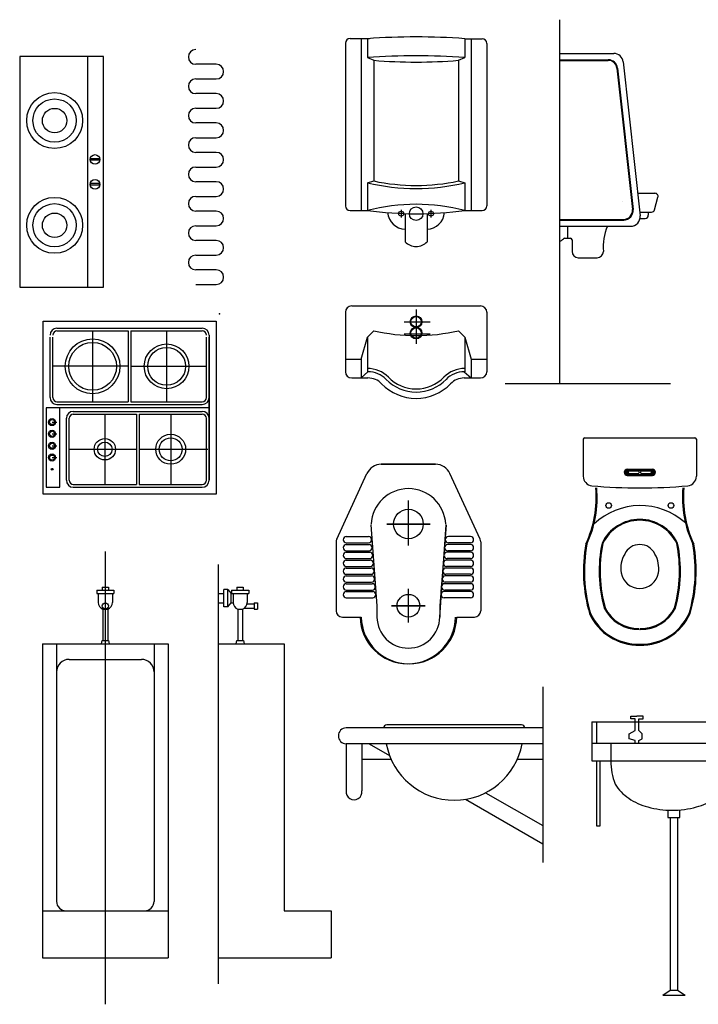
# Model space of a CAD drawing. Header units: inches. Extents: x 100794 to 106273, y 288 to 2276.
# Tile 2 of 149: x 101328 to 101442, y 437 to 603. Entities that reach past the tile are written whole.
import ezdxf

# ---------------------------------------------------------------- set-up
doc = ezdxf.new("R2010")
doc.units = ezdxf.units.IN
doc.header["$MEASUREMENT"] = 0
doc.layers.get('0').update_dxf_attribs({"linetype": 'CONTINUOUS'})

# ---------------------------------------------------------------- blocks, each defined once
blk = doc.blocks.new('WIN1')
for p, q in [((0, 0), (0, -54.6)), ((105, -54.6), (105, 0)), ((210, 0), (210, -54.6)), ((315, -54.6), (315, 0)), ((420, 0), (420, -54.6)), ((525, -54.6), (525, 0)), ((630, 0), (630, -54.6)), ((735, -54.6), (735, 0)), ((840, 0), (840, -54.6)), ((945, -54.6), (945, 0)), ((1050, 0), (1050, -54.6)), ((1155, -54.6), (1155, 0)), ((1260, 0), (1260, -54.6)), ((1365, -54.6), (1365, 0)), ((1470, 0), (1470, -54.6)), ((1575, -54.6), (1575, 0)), ((0, -54.6), (0, -146.9)), ((105, -146.9), (105, -54.6)), ((210, -54.6), (210, -146.9)), ((315, -146.9), (315, -54.6)), ((420, -54.6), (420, -146.9)), ((525, -146.9), (525, -54.6)), ((630, -54.6), (630, -146.9)), ((735, -146.9), (735, -54.6)), ((840, -54.6), (840, -146.9)), ((945, -146.9), (945, -54.6)), ((1050, -54.6), (1050, -146.9)), ((1155, -146.9), (1155, -54.6)), ((1260, -54.6), (1260, -146.9)), ((1365, -146.9), (1365, -54.6)), ((1470, -54.6), (1470, -146.9)), ((1575, -146.9), (1575, -54.6))]:
    blk.add_line(p, q)
for centre, start, end in [((157.5, 0), 0, 180), ((367.5, 0), 0, 180), ((577.5, 0), 0, 180), ((787.5, 0), 0, 180), ((997.5, 0), 0, 180), ((1207.5, 0), 0, 180), ((1417.5, 0), 0, 180), ((1627.5, 0), 0, 180), ((52.5, -146.9), 180, 0), ((262.5, -146.9), 180, 0), ((472.5, -146.9), 180, 0), ((682.5, -146.9), 180, 0), ((892.5, -146.9), 180, 0), ((1102.5, -146.9), 180, 0), ((1312.5, -146.9), 180, 0), ((1522.5, -146.9), 180, 0)]:
    blk.add_arc(centre, 52.5, start, end)
blk = doc.blocks.new('A$C6103')
blk.add_blockref('WIN1', (3.2, 202.5))

msp = doc.modelspace()

# ---------------------------------------------------------------- linework, layer by layer
at = {"color": 7}
for p, q in [((101418.85728, 603.45023), (101418.85728, 541.87968)), ((101383.4285, 600.26029), (101386.73739, 600.26029)), ((101385.29027, 600.23369), (101385.29027, 571.13686)), ((101386.35414, 600.23369), (101386.35414, 597.0338)), ((101402.84412, 600.23369), (101402.84412, 597.0338)), ((101402.84412, 600.23369), (101405.76976, 600.23369)), ((101403.90799, 600.23369), (101403.90799, 571.13686)), ((101382.6306, 599.46238), (101382.6306, 571.93476)), ((101406.56767, 599.43579), (101406.56767, 571.93476)), ((101327.51973, 597.20249), (101327.51973, 558.16791)), ((101341.70629, 597.20249), (101327.51973, 597.20249)), ((101339.04661, 558.16791), (101339.04661, 597.20249)), ((101341.70629, 558.16791), (101341.70629, 597.20249)), ((101386.35414, 597.0338), (101387.41801, 596.57349)), ((101401.78025, 596.57349), (101402.84412, 597.0338)), ((101418.85728, 597.73283), (101428.06479, 597.73283)), ((101387.41801, 596.57349), (101387.41801, 576.14555)), ((101401.78025, 596.57349), (101401.78025, 576.14555)), ((101418.85728, 596.66896), (101427.11067, 596.66896)), ((101418.85728, 596.56257), (101427.11067, 596.56257)), ((101428.5913, 595.23468), (101431.20262, 571.29761)), ((101428.69706, 595.24622), (101431.30838, 571.30915)), ((101429.65118, 596.31009), (101432.49462, 570.24528)), ((101386.35414, 575.84134), (101387.41801, 576.14555)), ((101386.35414, 575.84134), (101386.35414, 571.13686)), ((101401.78025, 576.14555), (101402.84412, 575.84134)), ((101402.84412, 575.84134), (101402.84412, 571.13686)), ((101432.07828, 574.06173), (101435.01849, 574.06173)), ((101434.94231, 571.26018), (101435.53115, 573.38792)), ((101429.49597, 572.66495), (101429.49597, 572.66495)), ((101429.49597, 572.66495), (101429.49597, 572.66495)), ((101383.4285, 571.13686), (101386.35414, 571.13686)), ((101392.09492, 571.26687), (101392.09492, 569.98947)), ((101392.73736, 570.60492), (101392.73736, 565.8707)), ((101396.4609, 570.60492), (101396.4609, 565.8707)), ((101397.10335, 571.26687), (101397.10335, 569.98947)), ((101402.84412, 571.13686), (101405.76976, 571.13686)), ((101432.42645, 570.87012), (101434.42964, 570.87012)), ((101433.88848, 570.87012), (101433.88848, 570.33819)), ((101418.85728, 569.64667), (101429.72198, 569.64667)), ((101418.85728, 569.54029), (101429.72198, 569.54029)), ((101418.85728, 568.47642), (101430.90822, 568.47642)), ((101420.24031, 568.47642), (101420.24031, 566.45506)), ((101432.42645, 569.80625), (101433.35655, 569.80625)), ((101419.72864, 566.45506), (101420.71905, 566.45506)), ((101420.98502, 566.1891), (101420.98502, 564.22094)), ((101422.04889, 563.15707), (101425.2405, 563.15707)), ((101327.51973, 558.16791), (101341.70629, 558.16791)), ((101382.6306, 553.94591), (101382.6306, 543.86575)), ((101383.69447, 555.00978), (101386.35414, 555.00978)), ((101386.35414, 555.00978), (101402.84412, 555.00978)), ((101394.59913, 554.40332), (101394.59913, 548.58196)), ((101402.84412, 555.00978), (101405.5038, 555.00978)), ((101406.56767, 553.94591), (101406.56767, 543.86575)), ((101392.57874, 552.30194), (101396.98697, 552.30194)), ((101386.35414, 549.71703), (101387.41801, 550.80333)), ((101392.57874, 550.27331), (101396.98697, 550.27331)), ((101401.78025, 550.80333), (101402.84412, 549.71703)), ((101385.29027, 545.99349), (101386.35414, 549.71703)), ((101386.35414, 549.71703), (101386.35414, 543.86449)), ((101402.84412, 549.71703), (101402.84412, 543.86449)), ((101402.84412, 549.71703), (101403.90799, 545.99349)), ((101382.6306, 545.99349), (101385.29027, 545.99349)), ((101385.29027, 545.99349), (101385.29027, 542.80188)), ((101403.90799, 545.99349), (101403.90799, 542.80188)), ((101403.90799, 545.99349), (101406.56767, 545.99349)), ((101386.45775, 543.86575), (101385.29027, 542.80188)), ((101402.74052, 543.86575), (101403.90799, 542.80188)), ((101383.69447, 542.80188), (101386.45775, 542.80188)), ((101402.74052, 542.80188), (101405.5038, 542.80188)), ((101409.64462, 541.87968), (101437.67048, 541.87968)), ((101422.879, 532.42866), (101422.879, 526.1555)), ((101423.14497, 532.69463), (101441.76269, 532.69463)), ((101442.02866, 532.42866), (101442.02866, 526.1555)), ((101397.90251, 528.18816), (101388.69038, 528.18816)), ((101388.69038, 528.18816), (101397.90251, 528.18816)), ((101429.79416, 526.84335), (101429.79416, 526.84335)), ((101430.32609, 527.37528), (101434.58157, 527.37528)), ((101430.32609, 527.2157), (101434.58157, 527.2157)), ((101430.32609, 527.05612), (101432.18786, 527.05612)), ((101432.34744, 526.89654), (101432.34744, 526.79015)), ((101432.56022, 526.89654), (101432.56022, 526.79015)), ((101432.7198, 527.05612), (101434.58157, 527.05612)), ((101435.1135, 526.84335), (101435.1135, 526.84335)), ((101381.159, 515.5001), (101386.27333, 526.63832)), ((101405.4339, 515.5001), (101400.31956, 526.63832)), ((101430.32609, 526.63057), (101432.18786, 526.63057)), ((101430.32609, 526.47099), (101434.58157, 526.47099)), ((101430.32609, 526.31141), (101434.58157, 526.31141)), ((101432.7198, 526.63057), (101434.58157, 526.63057)), ((101393.26201, 522.08061), (101393.26201, 514.42357)), ((101386.91323, 517.94841), (101387.9771, 504.25109)), ((101396.95443, 518.0814), (101389.63846, 518.0814)), ((101389.63846, 518.0814), (101396.95443, 518.0814)), ((101399.67967, 517.94841), (101398.6158, 504.25109)), ((101398.6158, 502.31785), (101399.67967, 517.94841)), ((101381.06195, 515.05616), (101381.06195, 503.38172)), ((101382.25405, 515.41926), (101382.25405, 515.41926)), ((101382.78598, 515.95119), (101386.53642, 515.95119)), ((101387.06835, 515.41926), (101387.06835, 515.41926)), ((101399.52454, 515.41926), (101399.52454, 515.41926)), ((101399.52454, 515.41926), (101399.52454, 515.41926)), ((101403.80692, 515.95119), (101400.05648, 515.95119)), ((101403.80692, 515.95119), (101400.05648, 515.95119)), ((101404.33885, 515.41926), (101404.33885, 515.41926)), ((101404.33885, 515.41926), (101404.33885, 515.41926)), ((101405.53095, 515.05616), (101405.53095, 503.38172)), ((101342.00696, 513.42318), (101342.00696, 436.77544)), ((101382.25405, 514.08942), (101382.25405, 514.08942)), ((101382.78598, 514.88732), (101386.53642, 514.88732)), ((101382.78598, 514.62135), (101386.63971, 514.62135)), ((101382.78598, 513.55748), (101386.63971, 513.55748)), ((101387.06835, 514.08942), (101387.06835, 514.08942)), ((101387.17164, 514.08942), (101387.17164, 514.08942)), ((101399.42125, 514.08942), (101399.42125, 514.08942)), ((101399.42125, 514.08942), (101399.42125, 514.08942)), ((101399.52454, 514.08942), (101399.52454, 514.08942)), ((101399.52454, 514.08942), (101399.52454, 514.08942)), ((101403.80692, 514.62135), (101399.95319, 514.62135)), ((101403.80692, 514.62135), (101399.95319, 514.62135)), ((101403.80692, 513.55748), (101399.95319, 513.55748)), ((101403.80692, 513.55748), (101399.95319, 513.55748)), ((101403.80692, 514.88732), (101400.05648, 514.88732)), ((101403.80692, 514.88732), (101400.05648, 514.88732)), ((101404.33885, 514.08942), (101404.33885, 514.08942)), ((101404.33885, 514.08942), (101404.33885, 514.08942)), ((101382.25405, 512.75958), (101382.25405, 512.75958)), ((101382.78598, 513.29152), (101386.743, 513.29152)), ((101382.78598, 512.22765), (101386.743, 512.22765)), ((101382.78598, 511.96168), (101386.84628, 511.96168)), ((101387.06835, 512.75958), (101387.06835, 512.75958)), ((101387.27493, 512.75958), (101387.27493, 512.75958)), ((101399.31796, 512.75958), (101399.31796, 512.75958)), ((101399.31796, 512.75958), (101399.31796, 512.75958)), ((101399.52454, 512.75958), (101399.52454, 512.75958)), ((101399.52454, 512.75958), (101399.52454, 512.75958)), ((101403.80692, 511.96168), (101399.74661, 511.96168)), ((101403.80692, 511.96168), (101399.74661, 511.96168)), ((101403.80692, 513.29152), (101399.8499, 513.29152)), ((101403.80692, 513.29152), (101399.8499, 513.29152)), ((101403.80692, 512.22765), (101399.8499, 512.22765)), ((101403.80692, 512.22765), (101399.8499, 512.22765)), ((101404.33885, 512.75958), (101404.33885, 512.75958)), ((101404.33885, 512.75958), (101404.33885, 512.75958)), ((101361.09515, 511.2235), (101361.09515, 440.2634)), ((101382.25405, 511.42974), (101382.25405, 511.42974)), ((101382.25405, 510.09991), (101382.25405, 510.09991)), ((101382.78598, 510.89781), (101386.84628, 510.89781)), ((101382.78598, 510.63184), (101386.94957, 510.63184)), ((101387.37822, 511.42974), (101387.37822, 511.42974)), ((101387.48151, 510.09991), (101387.48151, 510.09991)), ((101399.11139, 510.09991), (101399.11139, 510.09991)), ((101399.11139, 510.09991), (101399.11139, 510.09991)), ((101399.21468, 511.42974), (101399.21468, 511.42974)), ((101399.21468, 511.42974), (101399.21468, 511.42974)), ((101403.80692, 510.63184), (101399.64332, 510.63184)), ((101403.80692, 510.63184), (101399.64332, 510.63184)), ((101403.80692, 510.89781), (101399.74661, 510.89781)), ((101403.80692, 510.89781), (101399.74661, 510.89781)), ((101404.33885, 511.42974), (101404.33885, 511.42974)), ((101404.33885, 511.42974), (101404.33885, 511.42974)), ((101404.33885, 510.09991), (101404.33885, 510.09991)), ((101404.33885, 510.09991), (101404.33885, 510.09991)), ((101382.25405, 508.77007), (101382.25405, 508.77007)), ((101382.78598, 509.56797), (101386.94957, 509.56797)), ((101382.78598, 509.30201), (101387.05286, 509.30201)), ((101387.5848, 508.77007), (101387.5848, 508.77007)), ((101399.0081, 508.77007), (101399.0081, 508.77007)), ((101399.0081, 508.77007), (101399.0081, 508.77007)), ((101403.80692, 509.30201), (101399.54003, 509.30201)), ((101403.80692, 509.30201), (101399.54003, 509.30201)), ((101403.80692, 509.56797), (101399.64332, 509.56797)), ((101403.80692, 509.56797), (101399.64332, 509.56797)), ((101404.33885, 508.77007), (101404.33885, 508.77007)), ((101404.33885, 508.77007), (101404.33885, 508.77007)), ((101340.54414, 506.86474), (101343.46978, 506.86474)), ((101340.54414, 506.86474), (101340.54414, 506.33281)), ((101341.47502, 507.39668), (101342.53889, 507.39668)), ((101341.47502, 507.39668), (101341.47502, 506.86474)), ((101342.53889, 507.39668), (101342.53889, 506.86474)), ((101343.46978, 506.86474), (101343.46978, 506.33281)), ((101362.03779, 504.07208), (101362.03779, 506.99772)), ((101362.72137, 506.99772), (101362.03779, 506.99772)), ((101362.72137, 506.99772), (101363.31819, 506.33281)), ((101362.72137, 504.07208), (101362.72137, 506.99772)), ((101363.35587, 506.86474), (101366.28152, 506.86474)), ((101363.35587, 506.86474), (101363.35587, 506.33281)), ((101364.28676, 507.39668), (101365.35063, 507.39668)), ((101364.28676, 507.39668), (101364.28676, 506.86474)), ((101365.35063, 507.39668), (101365.35063, 506.86474)), ((101366.28152, 506.86474), (101366.28152, 506.33281)), ((101382.25405, 507.44023), (101382.25405, 507.44023)), ((101382.78598, 508.23814), (101387.05286, 508.23814)), ((101382.78598, 507.97217), (101387.15615, 507.97217)), ((101382.78598, 506.9083), (101387.15615, 506.9083)), ((101387.68808, 507.97217), (101387.79137, 506.64233)), ((101387.68808, 507.44023), (101387.68808, 507.44023)), ((101393.26201, 507.08836), (101393.26201, 501.41382)), ((101398.90481, 507.97217), (101398.80152, 506.64233)), ((101398.90481, 507.97217), (101398.80152, 506.64233)), ((101398.90481, 507.44023), (101398.90481, 507.44023)), ((101398.90481, 507.44023), (101398.90481, 507.44023)), ((101403.80692, 507.97217), (101399.43675, 507.97217)), ((101403.80692, 507.97217), (101399.43675, 507.97217)), ((101403.80692, 506.9083), (101399.43675, 506.9083)), ((101403.80692, 506.9083), (101399.43675, 506.9083)), ((101403.80692, 508.23814), (101399.54003, 508.23814)), ((101403.80692, 508.23814), (101399.54003, 508.23814)), ((101404.33885, 507.44023), (101404.33885, 507.44023)), ((101404.33885, 507.44023), (101404.33885, 507.44023)), ((101340.54414, 506.33281), (101343.46978, 506.33281)), ((101340.81011, 506.33281), (101340.81011, 504.79061)), ((101343.20381, 506.33281), (101343.20381, 504.79061)), ((101361.09515, 506.33281), (101362.03779, 506.33281)), ((101363.31819, 506.33281), (101366.28152, 506.33281)), ((101363.31819, 504.737), (101363.31819, 506.33281)), ((101363.62184, 506.33281), (101363.62184, 504.79061)), ((101366.01555, 506.33281), (101366.01555, 504.79061)), ((101382.25405, 506.1104), (101382.25405, 506.1104)), ((101382.78598, 506.64233), (101387.25944, 506.64233)), ((101382.78598, 505.57846), (101387.25944, 505.57846)), ((101387.79137, 506.1104), (101387.79137, 506.1104)), ((101398.80152, 506.1104), (101398.80152, 506.1104)), ((101398.80152, 506.1104), (101398.80152, 506.1104)), ((101403.80692, 506.64233), (101399.33346, 506.64233)), ((101403.80692, 506.64233), (101399.33346, 506.64233)), ((101403.80692, 505.57846), (101399.33346, 505.57846)), ((101403.80692, 505.57846), (101399.33346, 505.57846)), ((101404.33885, 506.1104), (101404.33885, 506.1104)), ((101404.33885, 506.1104), (101404.33885, 506.1104)), ((101341.60801, 503.67313), (101342.40591, 503.67313)), ((101341.60801, 503.67313), (101341.60801, 498.35378)), ((101342.40591, 503.67313), (101342.40591, 498.35378)), ((101361.09515, 504.737), (101362.03779, 504.737)), ((101362.72137, 504.07208), (101362.03779, 504.07208)), ((101362.72137, 504.07208), (101363.31819, 504.737)), ((101363.31819, 504.737), (101363.62366, 504.737)), ((101364.41974, 503.67313), (101365.21765, 503.67313)), ((101364.41974, 503.67313), (101364.41974, 498.35378)), ((101365.21765, 503.67313), (101365.21765, 498.35378)), ((101365.52031, 503.83271), (101367.2124, 503.83271)), ((101365.99395, 504.57742), (101367.2124, 504.57742)), ((101367.2124, 504.737), (101367.74434, 504.737)), ((101367.2124, 504.737), (101367.2124, 503.67313)), ((101367.2124, 503.67313), (101367.74434, 503.67313)), ((101367.74434, 504.737), (101367.74434, 503.67313)), ((101387.9771, 504.25109), (101387.9771, 502.31785)), ((101396.13392, 504.25109), (101390.45897, 504.25109)), ((101390.45897, 504.25109), (101396.13392, 504.25109)), ((101398.6158, 504.25109), (101398.6158, 502.31785)), ((101382.12582, 502.31785), (101385.31743, 502.31785)), ((101401.48331, 502.31785), (101404.46708, 502.31785)), ((101331.36826, 497.82185), (101331.36826, 444.62837)), ((101331.36826, 497.82185), (101352.64565, 497.82185)), ((101333.76197, 497.82185), (101333.76197, 454.2032)), ((101341.34204, 497.82185), (101341.44843, 498.35378)), ((101341.44843, 498.35378), (101342.56549, 498.35378)), ((101342.56549, 498.35378), (101342.67188, 497.82185)), ((101350.25195, 497.82185), (101350.25195, 454.2032)), ((101352.64565, 497.82185), (101352.64565, 444.62837)), ((101361.09515, 497.82185), (101372.26578, 497.82185)), ((101364.15378, 497.82185), (101364.26016, 498.35378)), ((101364.26016, 498.35378), (101365.37723, 498.35378)), ((101365.37723, 498.35378), (101365.48361, 497.82185)), ((101372.26578, 497.82185), (101372.26578, 452.60739)), ((101335.88971, 495.16218), (101348.12421, 495.16218)), ((101416.01693, 490.49075), (101416.01693, 460.76774)), ((101430.92645, 485.54573), (101431.96706, 485.54573)), ((101430.92645, 485.11753), (101430.92645, 485.54573)), ((101431.66974, 485.11753), (101430.92645, 485.11753)), ((101431.66974, 483.11925), (101431.66974, 485.11753)), ((101433.00767, 485.54573), (101431.96706, 485.54573)), ((101432.26438, 483.11925), (101432.26438, 485.11753)), ((101432.26438, 485.11753), (101433.00767, 485.11753)), ((101433.00767, 485.11753), (101433.00767, 485.54573)), ((101416.01693, 483.55377), (101382.77101, 483.55377)), ((101389.11748, 483.55377), (101389.11748, 483.55377)), ((101412.43995, 484.08571), (101389.64942, 484.08571)), ((101424.34442, 484.60598), (101451.4731, 484.60598)), ((101424.34442, 484.60598), (101424.34442, 477.96533)), ((101425.14498, 484.60598), (101425.14498, 480.99482)), ((101430.62911, 482.54831), (101431.66974, 483.11925)), ((101430.62911, 481.69191), (101430.62911, 482.54831)), ((101431.66974, 481.40644), (101430.62911, 481.69191)), ((101432.85901, 482.54831), (101432.26438, 483.11925)), ((101432.26438, 481.40644), (101432.85901, 481.69191)), ((101432.85901, 481.69191), (101432.85901, 482.54831)), ((101416.01693, 480.8941), (101382.77101, 480.8941)), ((101382.77101, 480.8941), (101382.77101, 472.91508)), ((101385.43068, 480.8941), (101385.43068, 472.91508)), ((101386.67586, 480.8941), (101390.10044, 478.91692)), ((101424.34442, 480.99482), (101451.4731, 480.99482)), ((101427.54664, 480.99482), (101427.54664, 477.96533)), ((101431.66974, 480.99482), (101431.66974, 481.40644)), ((101432.26438, 480.99482), (101432.26438, 481.40644)), ((101390.37995, 478.23442), (101385.43068, 478.23442)), ((101416.01693, 478.23442), (101411.70941, 478.23442)), ((101424.34442, 477.96533), (101451.4731, 477.96533)), ((101425.12875, 477.96533), (101425.12875, 466.9903)), ((101425.72339, 466.9903), (101425.72339, 477.96533)), ((101406.36178, 472.59955), (101416.01693, 467.02515)), ((101402.98026, 471.48075), (101416.01693, 463.95402)), ((101437.17012, 469.55951), (101437.17012, 468.41764)), ((101437.17012, 468.41764), (101439.25134, 468.41764)), ((101437.61609, 468.41764), (101437.61609, 439.15746)), ((101438.80537, 468.41764), (101438.80537, 439.15746)), ((101439.25134, 468.41764), (101439.25134, 469.55951)), ((101425.12875, 466.9903), (101425.72339, 466.9903)), ((101331.36826, 452.60739), (101352.64565, 452.60739)), ((101372.26578, 452.60739), (101380.2448, 452.60739)), ((101380.2448, 452.60739), (101380.2448, 444.62837)), ((101331.36826, 444.62837), (101352.64565, 444.62837)), ((101361.09515, 444.62837), (101380.2448, 444.62837)), ((101436.3709, 438.30105), (101437.58721, 439.15746)), ((101437.58721, 439.15746), (101438.80537, 439.15746)), ((101438.80537, 439.15746), (101440.14329, 438.30105)), ((101436.3709, 438.30105), (101440.14329, 438.30105))]:
    msp.add_line(p, q, dxfattribs=at)
at = {"color": 7, "linetype": 'Continuous'}
for p, q in [((101331.48613, 552.3954), (101360.74254, 552.3954)), ((101331.48613, 523.13898), (101331.48613, 552.3954)), ((101360.74254, 552.3954), (101360.74254, 523.13898)), ((101333.82664, 551.22514), (101358.40203, 551.22514)), ((101333.82664, 550.75704), (101345.88028, 550.75704)), ((101339.85346, 550.75704), (101339.85346, 538.78821)), ((101345.88028, 550.75704), (101345.88028, 538.78821)), ((101346.34838, 550.75704), (101358.40203, 550.75704)), ((101346.34838, 550.75704), (101346.34838, 538.78821)), ((101352.37521, 550.75704), (101352.37521, 538.78821)), ((101359.57228, 550.05488), (101359.57228, 525.4795)), ((101332.65638, 539.49036), (101332.65638, 549.68597)), ((101333.12449, 539.49036), (101333.12449, 549.68597)), ((101359.10418, 539.49036), (101359.10418, 549.68597)), ((101359.57228, 525.4795), (101359.57228, 549.68597)), ((101345.88028, 544.77262), (101333.12449, 544.77262)), ((101346.34838, 544.77262), (101359.10418, 544.77262)), ((101333.82664, 538.78821), (101345.88028, 538.78821)), ((101346.34838, 538.78821), (101358.40203, 538.78821)), ((101331.97104, 537.76719), (101331.97104, 524.33559)), ((101332.65638, 537.76719), (101331.97104, 537.76719)), ((101359.57228, 537.76719), (101332.65638, 537.76719)), ((101333.82664, 538.32011), (101358.40203, 538.32011)), ((101334.33067, 524.33559), (101334.33067, 537.76719)), ((101336.59308, 537.14526), (101358.40203, 537.14526)), ((101332.99217, 535.33736), (101333.79538, 535.33736)), ((101335.42283, 525.4795), (101335.42283, 535.97501)), ((101335.89093, 525.4795), (101335.89093, 535.97501)), ((101336.59308, 536.67716), (101347.2635, 536.67716)), ((101341.92829, 536.67716), (101341.92829, 524.77734)), ((101347.2635, 536.67716), (101347.2635, 524.77734)), ((101347.73161, 536.67716), (101358.40203, 536.67716)), ((101347.73161, 536.67716), (101347.73161, 524.77734)), ((101353.06682, 536.67716), (101353.06682, 524.77734)), ((101359.10418, 525.4795), (101359.10418, 535.97501)), ((101332.99217, 533.347), (101333.79538, 533.347)), ((101332.99217, 531.31906), (101333.79538, 531.31906)), ((101335.89093, 530.72725), (101347.2635, 530.72725)), ((101347.73161, 530.72725), (101359.37461, 530.72725)), ((101332.99217, 529.32871), (101333.79538, 529.32871)), ((101331.97104, 524.33559), (101334.33067, 524.33559)), ((101336.59308, 524.77734), (101347.2635, 524.77734)), ((101336.59308, 524.30924), (101358.40203, 524.30924)), ((101347.73161, 524.77734), (101358.40203, 524.77734)), ((101360.74254, 523.13898), (101331.48613, 523.13898))]:
    msp.add_line(p, q, dxfattribs=at)
at = {"color": 7}
for points in [[(101339.45853, 579.70639), (101341.02313, 579.70639), (101341.02313, 579.91865), (101339.45853, 579.91865)], [(101339.45853, 575.48761), (101341.02313, 575.48761), (101341.02313, 575.69988), (101339.45853, 575.69988)]]:
    msp.add_lwpolyline(points, close=True, dxfattribs=at)
for centre, radius in [((101333.4308, 586.36822), 4.73146), ((101333.4308, 586.36822), 3.6676), ((101333.4308, 586.36822), 2.07179), ((101340.26735, 579.79395), 0.80926), ((101340.26735, 575.57517), 0.80926), ((101333.4308, 568.64539), 4.73146), ((101333.4308, 568.64539), 3.6676), ((101394.59913, 570.60492), 1.14458), ((101333.4308, 568.64539), 2.07179), ((101392.07244, 570.60492), 0.41539), ((101397.12582, 570.60492), 0.41539), ((101394.59913, 552.31222), 0.98607), ((101394.59913, 552.31222), 0.87968), ((101394.59913, 550.39951), 0.98607), ((101394.59913, 550.39951), 0.87968), ((101430.35327, 526.84683), 0.16575), ((101430.35327, 526.84683), 0.05936), ((101434.55822, 526.84683), 0.16575), ((101434.55822, 526.84683), 0.05936), ((101393.29645, 518.0814), 2.50707), ((101393.29645, 518.0814), 2.50707), ((101427.18627, 521.20759), 0.4696), ((101437.72139, 521.20759), 0.4696), ((101393.29645, 504.25109), 1.91349), ((101342.00696, 504.20507), 0.53193)]:
    msp.add_circle(centre, radius, dxfattribs=at)
at = {"color": 7, "linetype": 'Continuous'}
for centre, radius in [((101339.85346, 544.77262), 4.63009), ((101339.85346, 544.77262), 4.04496), ((101352.37521, 544.77262), 3.78527), ((101352.37521, 544.77262), 3.20014), ((101332.99217, 535.33736), 0.60343), ((101332.99217, 535.33736), 0.42789), ((101332.99217, 533.347), 0.60343), ((101332.99217, 533.347), 0.42789), ((101332.99217, 531.31906), 0.60343), ((101332.99217, 531.31906), 0.42789), ((101341.92829, 530.72725), 1.80892), ((101341.92829, 530.72725), 1.22379), ((101353.06682, 530.72725), 2.53304), ((101353.06682, 530.72725), 1.94791), ((101332.99217, 529.32871), 0.60343), ((101332.99217, 529.32871), 0.42789), ((101333.00729, 527.3434), 0.15019)]:
    msp.add_circle(centre, radius, dxfattribs=at)
at = {"color": 7}
for centre, radius, start, end in [((101383.4285, 599.46238), 0.7979, 90, 180), ((101394.59913, 484.20058), 116.32568, 85.9355532, 94.0644468), ((101405.76976, 599.43579), 0.7979, 0, 90), ((101394.59913, 484.20058), 113.13407, 85.8206907, 94.1793093), ((101428.06479, 596.13703), 1.5958, 6.2258291, 90), ((101394.59913, 681.59843), 85.32766, 265.1723145, 274.8276855), ((101427.11067, 595.07316), 1.5958, 6.2258291, 90), ((101427.11067, 595.07316), 1.48942, 6.2258291, 90), ((101394.59913, 610.00134), 35.14094, 256.4304045, 283.5695955), ((101394.59913, 610.00134), 34.60901, 258.024536, 281.975464), ((101435.01849, 573.5298), 0.53193, 344.5307653, 90), ((101383.4285, 571.93476), 0.7979, 180, 270), ((101394.59913, 539.71946), 32.48127, 75.2952413, 104.7047587), ((101405.76976, 571.93476), 0.7979, 270, 0), ((101394.59913, 634.76956), 64.16463, 262.617228, 277.382772), ((101392.87275, 571.06605), 3.1045, 185.1741475, 267.5004528), ((101396.32551, 571.06605), 3.1045, 272.4995472, 354.8258525), ((101429.72198, 571.13609), 1.5958, 270, 6.2258291), ((101429.72198, 571.13609), 1.48942, 270, 6.2258291), ((101430.90822, 570.07222), 1.5958, 270, 6.2258291), ((101433.35655, 570.33819), 0.53193, 270, 0), ((101434.42964, 571.40206), 0.53193, 270, 344.5307653), ((101434.74051, 565.05068), 8.47685, 156.1634588, 185.617288), ((101394.59913, 567.61831), 2.5535, 223.1884387, 316.8115613), ((101418.46114, 567.25692), 1.39138, 286.5412962, 319.8868084), ((101419.72864, 566.1891), 0.26597, 90, 139.8868084), ((101420.71905, 566.1891), 0.26597, 0, 90), ((101422.04889, 564.22094), 1.06387, 180, 270), ((101425.2405, 564.22094), 1.06387, 270, 0), ((101383.69447, 553.94591), 1.06387, 90, 180), ((101405.5038, 553.94591), 1.06387, 0, 90), ((101394.59913, 581.8245), 31.8415, 256.9661291, 283.0338709), ((101383.69447, 543.86575), 1.06387, 180, 270), ((101386.45775, 539.61027), 4.78741, 43.9789635, 91.2400547), ((101386.45775, 539.61027), 4.25548, 43.9789635, 90), ((101402.74052, 539.61027), 4.78741, 88.7599453, 136.0210365), ((101402.74052, 539.61027), 4.25548, 90, 136.0210365), ((101405.5038, 543.86575), 1.06387, 270, 0), ((101386.45775, 539.61027), 3.19161, 43.9789635, 90), ((101394.59913, 547.46654), 8.12224, 223.9789635, 316.0210365), ((101394.59913, 547.46654), 7.05837, 223.9789635, 316.0210365), ((101394.59913, 547.46654), 6.52643, 223.9789635, 316.0210365), ((101402.74052, 539.61027), 3.19161, 90, 136.0210365), ((101423.14497, 532.42866), 0.26597, 90, 180), ((101441.76269, 532.42866), 0.26597, 0, 90), ((101388.69038, 525.52848), 2.65967, 90, 155.3368345), ((101397.90251, 525.52848), 2.65967, 24.6631655, 90), ((101430.32609, 526.84335), 0.53193, 90, 180), ((101430.32609, 526.84335), 0.53193, 180, 270), ((101430.32609, 526.84335), 0.37235, 90, 180), ((101430.32609, 526.84335), 0.37235, 180, 270), ((101430.32609, 526.84335), 0.21277, 90, 270), ((101432.18786, 526.89654), 0.15958, 0, 90), ((101432.18786, 526.79015), 0.15958, 270, 0), ((101432.7198, 526.89654), 0.15958, 90, 180), ((101432.7198, 526.79015), 0.15958, 180, 270), ((101434.58157, 526.84335), 0.53193, 0, 90), ((101434.58157, 526.84335), 0.37235, 0, 90), ((101434.58157, 526.84335), 0.21277, 270, 90), ((101434.58157, 526.84335), 0.37235, 270, 0), ((101434.58157, 526.84335), 0.53193, 270, 0), ((101424.47481, 526.1555), 1.5958, 180, 264.6037078), ((101440.43285, 526.1555), 1.5958, 275.3962922, 0), ((101393.29645, 517.74524), 6.32042, 3.0487357, 176.9512643), ((101393.29645, 517.74524), 6.32042, 3.0487357, 176.9512643), ((101406.48749, 522.59247), 18.58748, 334.9633933, 4.9108806), ((101406.48749, 522.59247), 18.74706, 334.9633933, 4.9108806), ((101432.45383, 610.62307), 86.4394, 264.6037078, 275.3962922), ((101458.42017, 522.59247), 18.74706, 175.0891194, 205.0366067), ((101458.42017, 522.59247), 18.58748, 175.0891194, 205.0366067), ((101432.54526, 509.78906), 11.40551, 48.08345, 133.5368717), ((101432.45383, 511.77277), 7.09156, 25.6262762, 154.3737238), ((101432.45383, 511.77277), 6.93198, 25.6262762, 154.3737238), ((101382.12582, 515.05616), 1.06387, 155.3368345, 180), ((101382.78598, 515.41926), 0.53193, 90, 180), ((101382.78598, 515.41926), 0.53193, 180, 270), ((101386.53642, 515.41926), 0.53193, 0, 90), ((101386.53642, 515.41926), 0.53193, 270, 0), ((101400.05648, 515.41926), 0.53193, 90, 180), ((101400.05648, 515.41926), 0.53193, 90, 180), ((101400.05648, 515.41926), 0.53193, 180, 270), ((101400.05648, 515.41926), 0.53193, 180, 270), ((101403.80692, 515.41926), 0.53193, 0, 90), ((101403.80692, 515.41926), 0.53193, 0, 90), ((101403.80692, 515.41926), 0.53193, 270, 0), ((101403.80692, 515.41926), 0.53193, 270, 0), ((101404.46708, 515.05616), 1.06387, 0, 24.6631655), ((101382.78598, 514.08942), 0.53193, 90, 180), ((101382.78598, 514.08942), 0.53193, 180, 270), ((101386.63971, 514.08942), 0.53193, 0, 90), ((101386.63971, 514.08942), 0.53193, 270, 0), ((101399.95319, 514.08942), 0.53193, 90, 180), ((101399.95319, 514.08942), 0.53193, 90, 180), ((101399.95319, 514.08942), 0.53193, 180, 270), ((101399.95319, 514.08942), 0.53193, 180, 270), ((101403.80692, 514.08942), 0.53193, 0, 90), ((101403.80692, 514.08942), 0.53193, 0, 90), ((101403.80692, 514.08942), 0.53193, 270, 0), ((101403.80692, 514.08942), 0.53193, 270, 0), ((101448.7483, 510.12168), 25.83353, 169.7326246, 196.2186526), ((101448.7483, 510.12168), 25.67395, 169.7326246, 196.2186526), ((101448.7483, 510.12168), 23.17385, 168.2524868, 195.7257444), ((101448.7483, 510.12168), 23.01427, 168.2524868, 196.2186526), ((101432.45383, 511.77277), 2.83608, 25.6262762, 154.3737238), ((101416.15936, 510.12168), 23.01427, 344.3097565, 11.7475132), ((101416.15936, 510.12168), 23.17385, 344.2742556, 11.7475132), ((101416.15936, 510.12168), 25.67395, 343.7813474, 10.2673754), ((101416.15936, 510.12168), 25.83353, 343.7813474, 10.2673754), ((101382.78598, 512.75958), 0.53193, 90, 180), ((101382.78598, 512.75958), 0.53193, 180, 270), ((101382.78598, 511.42974), 0.53193, 90, 180), ((101386.743, 512.75958), 0.53193, 0, 90), ((101386.743, 512.75958), 0.53193, 270, 0), ((101386.84628, 511.42974), 0.53193, 0, 90), ((101399.74661, 511.42974), 0.53193, 90, 180), ((101399.74661, 511.42974), 0.53193, 90, 180), ((101399.8499, 512.75958), 0.53193, 90, 180), ((101399.8499, 512.75958), 0.53193, 90, 180), ((101399.8499, 512.75958), 0.53193, 180, 270), ((101399.8499, 512.75958), 0.53193, 180, 270), ((101403.80692, 512.75958), 0.53193, 0, 90), ((101403.80692, 512.75958), 0.53193, 0, 90), ((101403.80692, 512.75958), 0.53193, 270, 0), ((101403.80692, 512.75958), 0.53193, 270, 0), ((101403.80692, 511.42974), 0.53193, 0, 90), ((101403.80692, 511.42974), 0.53193, 0, 90), ((101434.05189, 510.5798), 4.8083, 149.7876131, 189.0746109), ((101430.85577, 510.5798), 4.8083, 350.9253891, 30.2123869), ((101382.78598, 511.42974), 0.53193, 180, 270), ((101382.78598, 510.09991), 0.53193, 90, 180), ((101382.78598, 510.09991), 0.53193, 180, 270), ((101386.84628, 511.42974), 0.53193, 270, 0), ((101386.94957, 510.09991), 0.53193, 0, 90), ((101386.94957, 510.09991), 0.53193, 270, 0), ((101399.64332, 510.09991), 0.53193, 90, 180), ((101399.64332, 510.09991), 0.53193, 90, 180), ((101399.64332, 510.09991), 0.53193, 180, 270), ((101399.64332, 510.09991), 0.53193, 180, 270), ((101399.74661, 511.42974), 0.53193, 180, 270), ((101399.74661, 511.42974), 0.53193, 180, 270), ((101403.80692, 511.42974), 0.53193, 270, 0), ((101403.80692, 511.42974), 0.53193, 270, 0), ((101403.80692, 510.09991), 0.53193, 0, 90), ((101403.80692, 510.09991), 0.53193, 0, 90), ((101403.80692, 510.09991), 0.53193, 270, 0), ((101403.80692, 510.09991), 0.53193, 270, 0), ((101382.78598, 508.77007), 0.53193, 90, 180), ((101382.78598, 508.77007), 0.53193, 180, 270), ((101387.05286, 508.77007), 0.53193, 0, 90), ((101387.05286, 508.77007), 0.53193, 270, 0), ((101399.54003, 508.77007), 0.53193, 90, 180), ((101399.54003, 508.77007), 0.53193, 90, 180), ((101399.54003, 508.77007), 0.53193, 180, 270), ((101399.54003, 508.77007), 0.53193, 180, 270), ((101403.80692, 508.77007), 0.53193, 0, 90), ((101403.80692, 508.77007), 0.53193, 0, 90), ((101403.80692, 508.77007), 0.53193, 270, 0), ((101403.80692, 508.77007), 0.53193, 270, 0), ((101432.45383, 510.35702), 3.19526, 189.6494538, 350.3505462), ((101382.78598, 507.44023), 0.53193, 90, 180), ((101382.78598, 507.44023), 0.53193, 180, 270), ((101387.15615, 507.44023), 0.53193, 0, 90), ((101387.15615, 507.44023), 0.53193, 270, 0), ((101399.43675, 507.44023), 0.53193, 90, 180), ((101399.43675, 507.44023), 0.53193, 90, 180), ((101399.43675, 507.44023), 0.53193, 180, 270), ((101399.43675, 507.44023), 0.53193, 180, 270), ((101403.80692, 507.44023), 0.53193, 0, 90), ((101403.80692, 507.44023), 0.53193, 0, 90), ((101403.80692, 507.44023), 0.53193, 270, 0), ((101403.80692, 507.44023), 0.53193, 270, 0), ((101382.78598, 506.1104), 0.53193, 90, 180), ((101382.78598, 506.1104), 0.53193, 180, 270), ((101387.25944, 506.1104), 0.53193, 0, 90), ((101387.25944, 506.1104), 0.53193, 270, 0), ((101399.33346, 506.1104), 0.53193, 90, 180), ((101399.33346, 506.1104), 0.53193, 90, 180), ((101399.33346, 506.1104), 0.53193, 180, 270), ((101399.33346, 506.1104), 0.53193, 180, 270), ((101403.80692, 506.1104), 0.53193, 0, 90), ((101403.80692, 506.1104), 0.53193, 0, 90), ((101403.80692, 506.1104), 0.53193, 270, 0), ((101403.80692, 506.1104), 0.53193, 270, 0), ((101342.01118, 504.8046), 1.20116, 180.6675, 250.387691), ((101342.00274, 504.8046), 1.20116, 289.612309, 359.3325), ((101364.82292, 504.8046), 1.20116, 180.6675, 250.387691), ((101364.81447, 504.8046), 1.20116, 289.612309, 359.3325), ((101382.12582, 503.38172), 1.06387, 180, 270), ((101404.46708, 503.38172), 1.06387, 270, 0), ((101432.18786, 506.62982), 6.38713, 205.8911556, 271.6846843), ((101432.18786, 506.62982), 6.22755, 206.0211502, 271.6846843), ((101432.7198, 506.62982), 6.38713, 268.3153157, 334.1088444), ((101432.7198, 506.62982), 6.22755, 268.3153157, 333.9788498), ((101393.19253, 502.4945), 8.08487, 181.2519692, 358.7480308), ((101393.40037, 502.4945), 8.08487, 181.2519692, 358.7480308), ((101393.29645, 502.38981), 5.31983, 180.7749756, 359.2250244), ((101393.29645, 502.38981), 5.31983, 180.7749756, 359.2250244), ((101432.18786, 506.62982), 9.0468, 204.3045493, 271.6846843), ((101432.18786, 506.62982), 8.88722, 204.3045493, 271.6846843), ((101432.7198, 506.62982), 9.0468, 268.3153157, 335.6954507), ((101432.7198, 506.62982), 8.88722, 268.3153157, 335.6954507), ((101335.88971, 493.03444), 2.12774, 90, 180), ((101348.12421, 493.03444), 2.12774, 0, 90), ((101382.77101, 482.22393), 1.32984, 90, 270), ((101389.64942, 483.55377), 0.53193, 90, 180), ((101412.43995, 483.55377), 0.53193, 0, 90), ((101401.04468, 483.00056), 11.68129, 190.388858, 349.611142), ((101438.58639, 477.94298), 11.03977, 179.8840035, 200.6423774), ((101434.96857, 478.21546), 7.89993, 211.8124815, 236.2677306), ((101384.10085, 472.74885), 1.34019, 172.874984, 7.125016), ((101436.74495, 480.87576), 11.09879, 236.267669, 254.5394426), ((101437.90876, 485.08356), 15.46457, 254.5394237, 269.9999982), ((101437.90876, 485.08356), 15.46457, 270.0000019, 285.4605764), ((101439.07257, 480.87576), 11.09879, 285.460557, 303.7323307), ((101335.35777, 454.2032), 1.5958, 180, 270), ((101348.65614, 454.2032), 1.5958, 270, 0)]:
    msp.add_arc(centre, radius, start, end, dxfattribs=at)
at = {"color": 7, "linetype": 'Continuous'}
for centre, radius, start, end in [((101333.82664, 550.05488), 1.17026, 90, 180), ((101333.82664, 550.05488), 0.70215, 90, 180), ((101358.40203, 550.05488), 1.17026, 0, 90), ((101358.40203, 550.05488), 0.70215, 0, 90), ((101333.82664, 539.49036), 1.17026, 180, 270), ((101333.82664, 539.49036), 0.70215, 180, 270), ((101358.40203, 539.49036), 1.17026, 270, 0), ((101358.40203, 539.49036), 0.70215, 270, 0), ((101336.59308, 535.97501), 1.17026, 90, 180), ((101358.40203, 535.97501), 1.17026, 0, 90), ((101336.59308, 535.97501), 0.70215, 90, 180), ((101358.40203, 535.97501), 0.70215, 0, 90), ((101336.59308, 525.4795), 1.17026, 180, 270), ((101336.59308, 525.4795), 0.70215, 180, 270), ((101358.40203, 525.4795), 0.70215, 270, 0), ((101358.40203, 525.4795), 1.17026, 270, 0)]:
    msp.add_arc(centre, radius, start, end, dxfattribs=at)
at = {"color": 7, "linetype": 'ByBlock'}
msp.add_point((101361.30653, 553.65608), dxfattribs=at)
msp.add_point((101361.30653, 553.65608), dxfattribs=at)

# ---------------------------------------------------------------- block references
at = {"color": 7, "xscale": 0.02367210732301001, "yscale": 0.02367210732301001, "zscale": 0.02367210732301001, "rotation": 90}
msp.add_blockref('A$C6103', (101362.10195, 558.54569), dxfattribs=at)

doc.saveas('drawing.dxf')
